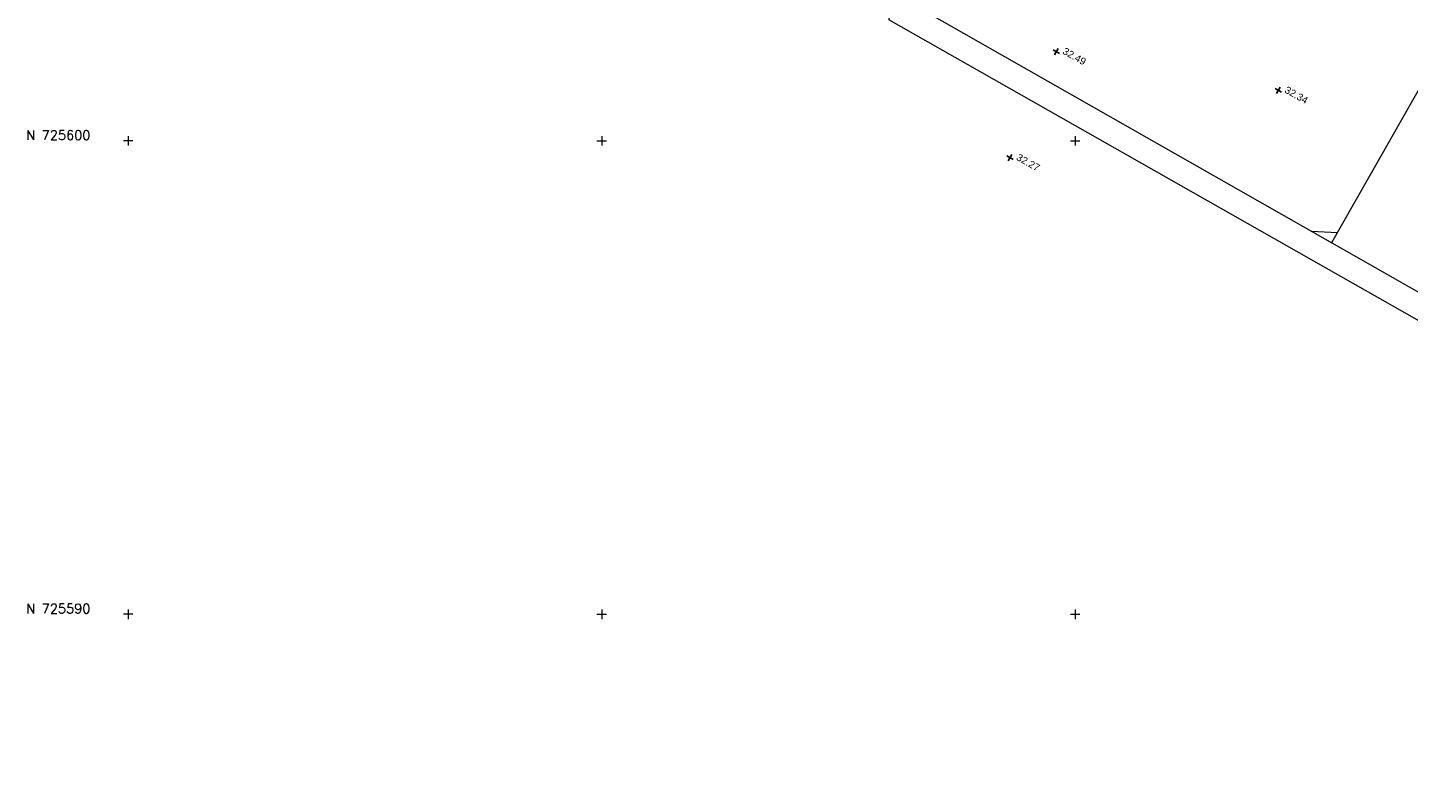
# Model space of a CAD drawing. Header units: metres. Extents: x 526783 to 527427, y 725511 to 725696.
# Tile 6 of 21: x 526958 to 526987, y 725586 to 725602. Entities that reach past the tile are written whole.
import ezdxf
from ezdxf.enums import TextEntityAlignment as Align

# ---------------------------------------------------------------- set-up
doc = ezdxf.new("R2010")
doc.units = ezdxf.units.M
doc.layers.add('Grid', color=8, linetype='Continuous', lineweight=9)
doc.layers.add('Text', color=7, linetype='Continuous', lineweight=9)
doc.layers.add('Plot Frames', color=1, linetype='Continuous', lineweight=9, plot=False)
doc.layers.add('Topo_Points', color=97, linetype='Continuous')
doc.styles.add('MSL_Standard', font='swissl.ttf', dxfattribs={"height": 1.5})
doc.styles.get("Standard").update_dxf_attribs({"font": 'simplex.shx'})

msp = doc.modelspace()

# ---------------------------------------------------------------- linework, layer by layer
at = {"layer": 'Grid', "color": 8}
for p, q in [((526960, 725600.1), (526960, 725599.9)), ((526970, 725600.1), (526970, 725599.9)), ((526980, 725600.1), (526980, 725599.9)), ((526960.1, 725600), (526959.9, 725600)), ((526969.9, 725600), (526970.1, 725600)), ((526979.9, 725600), (526980.1, 725600)), ((526960.1, 725590), (526959.9, 725590)), ((526960, 725590.1), (526960, 725589.9)), ((526969.9, 725590), (526970.1, 725590)), ((526970, 725590.1), (526970, 725589.9)), ((526979.9, 725590), (526980.1, 725590)), ((526980, 725590.1), (526980, 725589.9))]:
    msp.add_line(p, q, dxfattribs=at)
at = {"layer": 'Plot Frames'}
msp.add_lwpolyline([(526976.06, 725602.563), (527001.276, 725588.241), (527019.339, 725620.044), (526994.122, 725634.365)], close=True, dxfattribs=at)
at = {"layer": 'Text', "color": 3}
msp.add_lwpolyline([(527033.891, 725683.008), (527033.58, 725683.472), (527034.015, 725683.225), (526985.419, 725597.846), (526984.985, 725598.093), (526985.543, 725598.063)], dxfattribs=at)
at = {"layer": 'Text', "color": 1}
msp.add_lwpolyline([(527033.15, 725570.679), (527033.614, 725570.991), (527033.367, 725570.556), (526963.249, 725610.465), (526963.496, 725610.9), (526963.466, 725610.341)], dxfattribs=at)
at = {"layer": 'Topo_Points'}
for p, q in [((526979.67, 725601.845), (526979.534, 725601.922)), ((526979.641, 725601.951), (526979.564, 725601.816)), ((526984.36, 725601.028), (526984.224, 725601.105)), ((526984.331, 725601.134), (526984.253, 725600.999)), ((526978.694, 725599.604), (526978.558, 725599.681)), ((526978.665, 725599.711), (526978.588, 725599.575))]:
    msp.add_line(p, q, dxfattribs=at)

# ---------------------------------------------------------------- texts
at = {"layer": 'Grid', "color": 8}
for s, p in [('N 725600', (526957.846, 725600.02)), ('N 725590', (526957.846, 725590.02))]:
    msp.add_text(s, height=0.2, dxfattribs=at).set_placement(p)
at = {"layer": 'Topo_Points', "style": 'MSL_Standard'}
for s, p in [('32.49', (526979.794, 725601.977)), ('32.34', (526984.483, 725601.16)), ('32.27', (526978.817, 725599.736))]:
    msp.add_text(s, height=0.15, rotation=330.5885, dxfattribs=at).set_placement(p, align=Align.TOP_LEFT)

doc.saveas('drawing.dxf')
